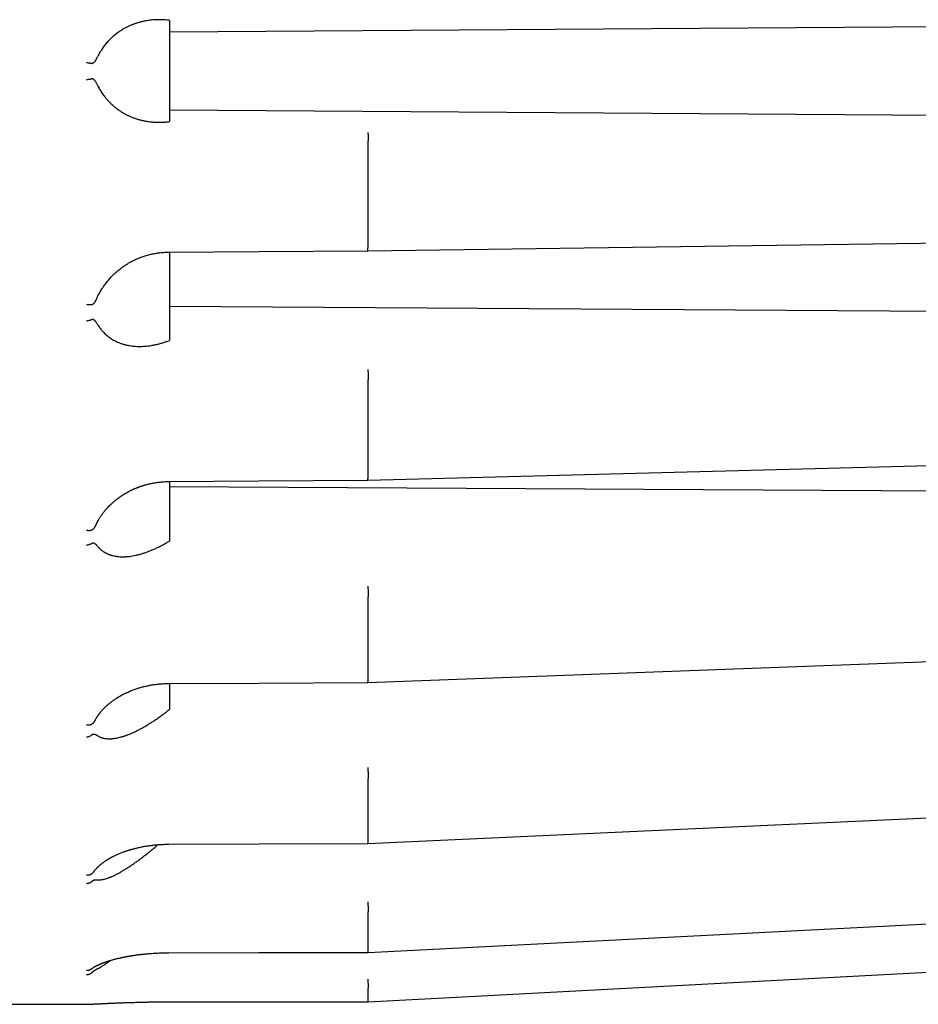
# Model space of a CAD drawing. Header units: millimetres. Extents: x 8 to 428, y 12 to 219.
# Tile 54 of 57: x 383 to 406, y 169 to 194. Entities that reach past the tile are written whole.
import ezdxf

# ---------------------------------------------------------------- set-up
doc = ezdxf.new("R2010")
doc.units = ezdxf.units.MM

msp = doc.modelspace()

# ---------------------------------------------------------------- linework, layer by layer
at = {"color": 7, "linetype": 'Continuous', "lineweight": 30}
for p, q in [((386.823, 194.249), (386.809, 194.251)), ((422.023, 194.201), (386.823, 193.954)), ((386.823, 191.994), (422.023, 191.748)), ((386.809, 191.698), (386.823, 191.7)), ((391.823, 188.609), (391.823, 191.214)), ((386.823, 187.052), (422.023, 186.818)), ((386.809, 186.183), (386.823, 186.188)), ((391.823, 182.781), (391.823, 185.209)), ((386.809, 182.637), (386.809, 182.637)), ((386.823, 182.513), (422.023, 182.307)), ((386.809, 181.131), (386.823, 181.139)), ((391.823, 177.648), (391.823, 179.733)), ((386.809, 176.886), (386.823, 176.897)), ((391.823, 173.56), (391.823, 175.16)), ((391.823, 170.794), (391.823, 171.8)), ((391.823, 169.54), (424.01, 171.233)), ((386.808, 170.772), (386.808, 170.772)), ((391.823, 169.54), (391.823, 169.883)), ((379.823, 169.474), (384.74, 169.474)), ((386.807, 169.538), (391.823, 169.54))]:
    msp.add_line(p, q, dxfattribs=at)
at = {"color": 7, "linetype": 'Continuous', "lineweight": 30, "flags": 128}
for points in [[(391.82, 188.447), (407.56, 188.663), (424.003, 188.889)], [(386.809, 188.413), (389.078, 188.428), (391.82, 188.447)], [(391.82, 182.668), (407.562, 183.084), (424.005, 183.518)], [(386.809, 182.637), (389.078, 182.651), (391.82, 182.668)], [(391.821, 177.579), (407.564, 178.165), (424.007, 178.778)], [(386.808, 177.552), (389.078, 177.564), (391.821, 177.579)], [(391.821, 173.525), (407.565, 174.243), (424.009, 174.993)], [(386.808, 173.505), (389.077, 173.514), (391.821, 173.525)], [(391.822, 170.783), (407.566, 171.583), (424.01, 172.419)], [(386.808, 170.772), (389.077, 170.777), (391.823, 170.783)], [(384.74, 169.474), (384.756, 169.475), (384.762, 169.476)], [(386.807, 169.538), (386.807, 169.537), (386.807, 169.537)], [(386.807, 169.538), (386.807, 169.537), (386.807, 169.537)]]:
    msp.add_lwpolyline(points, dxfattribs=at)
at = {"color": 7, "linetype": 'Continuous', "lineweight": 30}
for points, knots in [([(386.809, 194.251), (386.782, 194.254), (386.729, 194.26), (386.648, 194.265), (386.568, 194.267), (386.489, 194.265), (386.409, 194.26), (386.329, 194.252), (386.248, 194.24), (386.167, 194.225), (386.086, 194.205), (386.023, 194.187), (385.979, 194.173), (385.953, 194.164), (385.926, 194.154), (385.9, 194.144), (385.874, 194.134), (385.848, 194.123), (385.808, 194.105), (385.754, 194.08), (385.687, 194.044), (385.622, 194.006), (385.562, 193.966), (385.505, 193.926), (385.466, 193.895), (385.44, 193.874), (385.426, 193.863), (385.413, 193.851), (385.4, 193.84), (385.387, 193.828), (385.364, 193.807), (385.333, 193.777), (385.293, 193.736), (385.254, 193.694), (385.217, 193.65), (385.182, 193.605), (385.146, 193.557), (385.111, 193.506), (385.076, 193.45), (385.043, 193.393), (385.023, 193.353), (385.013, 193.333)], [0, 0, 0, 0, 0.039965, 0.079839, 0.119654, 0.159444, 0.199243, 0.239086, 0.279683, 0.321257, 0.362469, 0.403365, 0.417074, 0.430754, 0.444408, 0.458037, 0.471644, 0.48523, 0.498797, 0.535312, 0.571257, 0.606672, 0.641604, 0.671982, 0.702056, 0.709887, 0.7177, 0.725495, 0.733274, 0.741037, 0.748785, 0.773942, 0.798781, 0.823327, 0.847607, 0.871648, 0.894969, 0.921756, 0.94816, 0.974225, 1, 1, 1, 1]), ([(384.74, 193.19), (384.748, 193.188), (384.765, 193.186), (384.79, 193.181), (384.809, 193.178), (384.824, 193.175), (384.834, 193.174), (384.844, 193.172), (384.855, 193.17), (384.868, 193.168), (384.877, 193.166), (384.881, 193.166)], [0, 0, 0, 0, 0.160573, 0.321105, 0.481595, 0.556323, 0.628212, 0.697264, 0.763481, 0.887385, 1, 1, 1, 1]), ([(385.013, 193.333), (385.008, 193.324), (384.999, 193.306), (384.986, 193.282), (384.976, 193.263), (384.968, 193.251), (384.964, 193.243), (384.959, 193.236), (384.955, 193.229), (384.951, 193.223), (384.944, 193.213), (384.935, 193.201), (384.923, 193.187), (384.912, 193.178), (384.903, 193.171), (384.896, 193.168), (384.888, 193.165), (384.884, 193.166), (384.881, 193.166)], [0, 0, 0, 0, 0.131925, 0.252999, 0.36328, 0.403669, 0.442411, 0.479512, 0.51498, 0.548826, 0.58106, 0.674241, 0.756785, 0.829363, 0.877857, 0.921894, 0.962266, 1, 1, 1, 1]), ([(384.74, 192.759), (384.751, 192.761), (384.772, 192.764), (384.8, 192.768), (384.824, 192.772), (384.843, 192.776), (384.858, 192.779), (384.868, 192.781), (384.876, 192.782), (384.88, 192.783), (384.881, 192.783)], [0, 0, 0, 0, 0.210644, 0.396845, 0.558586, 0.695852, 0.808634, 0.896921, 0.960709, 1, 1, 1, 1]), ([(384.881, 192.783), (384.884, 192.783), (384.888, 192.783), (384.895, 192.781), (384.903, 192.778), (384.91, 192.773), (384.917, 192.767), (384.924, 192.761), (384.93, 192.753), (384.937, 192.744), (384.946, 192.732), (384.957, 192.716), (384.97, 192.695), (384.984, 192.671), (384.998, 192.644), (385.008, 192.625), (385.013, 192.615)], [0, 0, 0, 0, 0.036931, 0.076253, 0.118922, 0.165689, 0.206446, 0.250416, 0.297777, 0.34867, 0.403209, 0.499354, 0.606956, 0.726189, 0.857175, 1, 1, 1, 1]), ([(385.013, 192.615), (385.022, 192.599), (385.039, 192.565), (385.066, 192.516), (385.095, 192.469), (385.125, 192.422), (385.158, 192.376), (385.195, 192.326), (385.239, 192.272), (385.277, 192.23), (385.303, 192.202), (385.317, 192.188), (385.331, 192.174), (385.345, 192.16), (385.359, 192.146), (385.388, 192.12), (385.431, 192.082), (385.489, 192.035), (385.55, 191.99), (385.601, 191.956), (385.642, 191.932), (385.671, 191.914), (385.7, 191.898), (385.73, 191.882), (385.761, 191.866), (385.791, 191.851), (385.837, 191.831), (385.897, 191.805), (385.974, 191.777), (386.051, 191.753), (386.129, 191.733), (386.209, 191.715), (386.289, 191.702), (386.372, 191.692), (386.457, 191.685), (386.544, 191.682), (386.632, 191.683), (386.721, 191.688), (386.779, 191.695), (386.809, 191.698)], [0, 0, 0, 0, 0.021827, 0.04386, 0.066127, 0.088659, 0.11148, 0.135066, 0.166902, 0.19919, 0.20773, 0.216306, 0.224919, 0.23357, 0.242261, 0.250992, 0.284746, 0.318833, 0.353305, 0.38821, 0.404037, 0.419965, 0.435998, 0.452141, 0.468397, 0.484771, 0.501265, 0.540543, 0.580015, 0.619727, 0.659725, 0.700052, 0.74075, 0.780876, 0.824657, 0.868414, 0.912194, 0.956041, 1, 1, 1, 1]), ([(391.819, 191.428), (391.819, 191.426), (391.82, 191.421), (391.821, 191.406), (391.822, 191.385), (391.823, 191.356), (391.824, 191.323), (391.824, 191.287), (391.823, 191.251), (391.823, 191.226), (391.823, 191.214)], [0, 0, 0, 0, 0.11712, 0.240744, 0.369119, 0.500008, 0.630896, 0.759267, 0.882887, 1, 1, 1, 1]), ([(391.82, 188.448), (391.82, 188.449), (391.82, 188.451), (391.821, 188.463), (391.821, 188.483), (391.821, 188.509), (391.822, 188.54), (391.822, 188.574), (391.823, 188.598), (391.823, 188.609)], [0, 0, 0, 0, 0.106126, 0.257256, 0.411349, 0.565442, 0.716576, 0.862117, 1, 1, 1, 1]), ([(384.992, 187.242), (384.995, 187.25), (385.008, 187.279), (385.031, 187.326), (385.062, 187.384), (385.094, 187.439), (385.127, 187.494), (385.164, 187.548), (385.202, 187.602), (385.24, 187.652), (385.278, 187.698), (385.315, 187.741), (385.351, 187.78), (385.386, 187.816), (385.419, 187.849), (385.451, 187.879), (385.482, 187.907), (385.511, 187.932), (385.539, 187.956), (385.573, 187.984), (385.614, 188.015), (385.661, 188.05), (385.703, 188.078), (385.741, 188.102), (385.773, 188.122), (385.804, 188.141), (385.834, 188.158), (385.862, 188.173), (385.89, 188.187), (385.918, 188.202), (385.951, 188.217), (385.988, 188.234), (386.027, 188.252), (386.069, 188.269), (386.114, 188.286), (386.162, 188.303), (386.214, 188.32), (386.27, 188.337), (386.33, 188.353), (386.388, 188.367), (386.445, 188.378), (386.5, 188.388), (386.557, 188.396), (386.616, 188.403), (386.678, 188.408), (386.743, 188.412), (386.786, 188.413), (386.809, 188.413)], [0, 0, 0, 0, 0.011553, 0.04158, 0.070694, 0.098867, 0.126078, 0.156583, 0.185735, 0.213521, 0.239962, 0.265089, 0.288924, 0.310608, 0.331134, 0.350531, 0.368781, 0.385863, 0.40181, 0.417182, 0.444249, 0.469845, 0.493986, 0.511453, 0.528088, 0.543896, 0.558881, 0.573083, 0.585198, 0.599128, 0.614874, 0.632441, 0.651835, 0.67106, 0.691813, 0.714106, 0.737946, 0.763232, 0.789941, 0.818083, 0.841215, 0.865261, 0.890237, 0.916169, 0.943083, 0.971014, 1, 1, 1, 1]), ([(386.823, 188.413), (386.823, 188.399), (386.823, 188.292), (386.823, 188.093), (386.823, 187.815), (386.823, 187.538), (386.823, 187.264), (386.823, 186.992), (386.823, 186.723), (386.823, 186.455), (386.823, 186.277), (386.823, 186.188)], [0, 0, 0, 0, 0.018418, 0.142221, 0.266024, 0.389827, 0.513631, 0.635223, 0.756815, 0.878408, 1, 1, 1, 1]), ([(384.991, 187.243), (384.989, 187.239), (384.983, 187.226), (384.976, 187.211), (384.968, 187.197), (384.964, 187.189), (384.959, 187.18), (384.955, 187.173), (384.951, 187.165), (384.944, 187.154), (384.935, 187.14), (384.923, 187.124), (384.912, 187.112), (384.903, 187.103), (384.896, 187.098), (384.888, 187.094), (384.884, 187.093), (384.881, 187.092)], [0, 0, 0, 0, 0.064336, 0.202469, 0.253059, 0.301585, 0.348056, 0.392483, 0.434877, 0.475252, 0.591966, 0.695358, 0.786266, 0.847009, 0.902168, 0.952736, 1, 1, 1, 1]), ([(384.74, 187.101), (384.748, 187.099), (384.765, 187.097), (384.79, 187.094), (384.809, 187.092), (384.824, 187.091), (384.834, 187.091), (384.844, 187.091), (384.855, 187.091), (384.868, 187.091), (384.877, 187.092), (384.881, 187.092)], [0, 0, 0, 0, 0.160573, 0.321105, 0.481595, 0.556323, 0.628212, 0.697264, 0.763481, 0.887385, 1, 1, 1, 1]), ([(384.74, 186.684), (384.751, 186.686), (384.772, 186.689), (384.8, 186.696), (384.824, 186.702), (384.843, 186.708), (384.858, 186.713), (384.868, 186.717), (384.876, 186.72), (384.88, 186.722), (384.881, 186.723)], [0, 0, 0, 0, 0.210644, 0.396845, 0.558586, 0.695852, 0.808634, 0.896921, 0.960709, 1, 1, 1, 1]), ([(384.881, 186.723), (384.884, 186.723), (384.888, 186.725), (384.895, 186.725), (384.903, 186.723), (384.91, 186.72), (384.917, 186.717), (384.924, 186.712), (384.93, 186.707), (384.937, 186.7), (384.946, 186.691), (384.957, 186.678), (384.97, 186.661), (384.984, 186.642), (384.998, 186.62), (385.008, 186.604), (385.013, 186.595)], [0, 0, 0, 0, 0.036931, 0.076253, 0.118922, 0.165689, 0.206446, 0.250416, 0.297777, 0.34867, 0.403209, 0.499354, 0.606956, 0.726189, 0.857175, 1, 1, 1, 1]), ([(385.013, 186.595), (385.022, 186.581), (385.039, 186.554), (385.066, 186.514), (385.095, 186.476), (385.125, 186.439), (385.158, 186.403), (385.195, 186.364), (385.239, 186.324), (385.277, 186.293), (385.303, 186.274), (385.317, 186.264), (385.331, 186.254), (385.345, 186.244), (385.359, 186.235), (385.388, 186.217), (385.431, 186.192), (385.489, 186.162), (385.55, 186.135), (385.601, 186.116), (385.642, 186.103), (385.671, 186.094), (385.7, 186.086), (385.73, 186.078), (385.761, 186.072), (385.791, 186.065), (385.837, 186.057), (385.897, 186.049), (385.974, 186.042), (386.051, 186.039), (386.129, 186.04), (386.209, 186.044), (386.289, 186.052), (386.372, 186.064), (386.457, 186.079), (386.544, 186.099), (386.632, 186.123), (386.721, 186.151), (386.779, 186.172), (386.809, 186.183)], [0, 0, 0, 0, 0.021827, 0.04386, 0.066127, 0.088659, 0.11148, 0.135066, 0.166902, 0.19919, 0.20773, 0.216306, 0.224919, 0.23357, 0.242261, 0.250992, 0.284746, 0.318833, 0.353305, 0.38821, 0.404037, 0.419965, 0.435998, 0.452141, 0.468397, 0.484771, 0.501265, 0.540543, 0.580015, 0.619727, 0.659725, 0.700052, 0.74075, 0.780876, 0.824657, 0.868414, 0.912194, 0.956041, 1, 1, 1, 1]), ([(391.819, 185.46), (391.819, 185.455), (391.82, 185.445), (391.821, 185.421), (391.822, 185.392), (391.823, 185.358), (391.824, 185.32), (391.824, 185.282), (391.823, 185.244), (391.823, 185.221), (391.823, 185.209)], [0, 0, 0, 0, 0.1171196, 0.2407437, 0.3691188, 0.5000077, 0.6308956, 0.7592675, 0.8828866, 1, 1, 1, 1]), ([(391.82, 182.669), (391.82, 182.669), (391.821, 182.67), (391.821, 182.68), (391.821, 182.698), (391.822, 182.722), (391.822, 182.75), (391.823, 182.771), (391.823, 182.781)], [0, 0, 0, 0, 0.151595, 0.327608, 0.503623, 0.676257, 0.842502, 1, 1, 1, 1]), ([(384.98, 181.561), (384.982, 181.565), (384.986, 181.572), (384.991, 181.582), (384.995, 181.59), (384.998, 181.595), (384.999, 181.599), (385.001, 181.602), (385.003, 181.605), (385.005, 181.61), (385.008, 181.615), (385.013, 181.624), (385.02, 181.637), (385.029, 181.654), (385.042, 181.676), (385.058, 181.702), (385.075, 181.73), (385.092, 181.756), (385.107, 181.778), (385.122, 181.799), (385.137, 181.821), (385.155, 181.845), (385.175, 181.871), (385.193, 181.894), (385.21, 181.914), (385.225, 181.931), (385.24, 181.949), (385.254, 181.965), (385.267, 181.979), (385.279, 181.992), (385.289, 182.002), (385.297, 182.011), (385.303, 182.017), (385.308, 182.022), (385.312, 182.026), (385.317, 182.031), (385.323, 182.037), (385.33, 182.044), (385.339, 182.053), (385.35, 182.064), (385.366, 182.079), (385.386, 182.097), (385.409, 182.117), (385.434, 182.139), (385.461, 182.162), (385.491, 182.186), (385.529, 182.215), (385.574, 182.248), (385.627, 182.285), (385.68, 182.318), (385.731, 182.349), (385.785, 182.379), (385.842, 182.408), (385.889, 182.431), (385.922, 182.446), (385.941, 182.454), (385.958, 182.462), (385.972, 182.467), (385.983, 182.472), (385.992, 182.476), (385.999, 182.478), (386.006, 182.481), (386.014, 182.485), (386.024, 182.489), (386.037, 182.493), (386.052, 182.499), (386.071, 182.506), (386.092, 182.514), (386.117, 182.522), (386.145, 182.531), (386.175, 182.541), (386.208, 182.551), (386.244, 182.561), (386.283, 182.571), (386.325, 182.581), (386.37, 182.591), (386.418, 182.6), (386.468, 182.609), (386.519, 182.616), (386.572, 182.623), (386.627, 182.628), (386.685, 182.633), (386.746, 182.636), (386.787, 182.636), (386.809, 182.637)], [0, 0, 0, 0, 0.006682, 0.012344, 0.016574, 0.019327, 0.020772, 0.022226, 0.024204, 0.026705, 0.029729, 0.033278, 0.041145, 0.050778, 0.061061, 0.078446, 0.094572, 0.109432, 0.121628, 0.133451, 0.146373, 0.160451, 0.175678, 0.19205, 0.202233, 0.212809, 0.223776, 0.234228, 0.243427, 0.251246, 0.25786, 0.26327, 0.267477, 0.27053, 0.272808, 0.275892, 0.27991, 0.284777, 0.290099, 0.295823, 0.307045, 0.319554, 0.333357, 0.348478, 0.364924, 0.382411, 0.399713, 0.4297, 0.458554, 0.486243, 0.512797, 0.53871, 0.567765, 0.597465, 0.606936, 0.616305, 0.624421, 0.631067, 0.63624, 0.640161, 0.643022, 0.646382, 0.650311, 0.654847, 0.66057, 0.667678, 0.676171, 0.686054, 0.69733, 0.710002, 0.724078, 0.738911, 0.754993, 0.772316, 0.790876, 0.810676, 0.831721, 0.85402, 0.875574, 0.898208, 0.921941, 0.946797, 0.972805, 1, 1, 1, 1]), ([(386.823, 182.637), (386.823, 182.621), (386.823, 182.521), (386.823, 182.339), (386.823, 182.093), (386.823, 181.851), (386.823, 181.612), (386.823, 181.374), (386.823, 181.218), (386.823, 181.139)], [0, 0, 0, 0, 0.031293, 0.19469, 0.358086, 0.518564, 0.679043, 0.839521, 1, 1, 1, 1]), ([(384.98, 181.561), (384.978, 181.556), (384.974, 181.548), (384.968, 181.537), (384.964, 181.528), (384.959, 181.52), (384.955, 181.512), (384.951, 181.504), (384.944, 181.492), (384.935, 181.477), (384.923, 181.459), (384.912, 181.446), (384.903, 181.436), (384.896, 181.429), (384.888, 181.423), (384.884, 181.421), (384.881, 181.42)], [0, 0, 0, 0, 0.087657, 0.14553, 0.201042, 0.254203, 0.305025, 0.353522, 0.399709, 0.533226, 0.651502, 0.755497, 0.824984, 0.888084, 0.945932, 1, 1, 1, 1]), ([(384.74, 181.411), (384.746, 181.411), (384.758, 181.409), (384.777, 181.408), (384.795, 181.407), (384.814, 181.407), (384.832, 181.409), (384.849, 181.411), (384.866, 181.415), (384.876, 181.418), (384.881, 181.42)], [0, 0, 0, 0, 0.115351, 0.234337, 0.356614, 0.481757, 0.609264, 0.738563, 0.869029, 1, 1, 1, 1]), ([(384.74, 181.038), (384.753, 181.04), (384.779, 181.045), (384.817, 181.056), (384.852, 181.07), (384.872, 181.082), (384.881, 181.088)], [0, 0, 0, 0, 0.247633, 0.500007, 0.752377, 1, 1, 1, 1]), ([(384.881, 181.088), (384.884, 181.09), (384.888, 181.092), (384.895, 181.094), (384.903, 181.095), (384.91, 181.094), (384.917, 181.092), (384.924, 181.09), (384.93, 181.087), (384.937, 181.083), (384.946, 181.077), (384.957, 181.069), (384.97, 181.057), (384.984, 181.044), (384.998, 181.028), (385.008, 181.016), (385.013, 181.01)], [0, 0, 0, 0, 0.036931, 0.0762525, 0.1189217, 0.1656889, 0.206446, 0.2504159, 0.2977767, 0.34867, 0.4032094, 0.4993543, 0.6069565, 0.7261894, 0.8571749, 1, 1, 1, 1]), ([(385.013, 181.01), (385.022, 181), (385.039, 180.98), (385.066, 180.952), (385.095, 180.925), (385.125, 180.901), (385.158, 180.877), (385.195, 180.853), (385.239, 180.83), (385.277, 180.813), (385.303, 180.802), (385.317, 180.797), (385.331, 180.792), (385.345, 180.787), (385.359, 180.783), (385.388, 180.775), (385.431, 180.764), (385.489, 180.754), (385.55, 180.746), (385.601, 180.743), (385.642, 180.743), (385.671, 180.743), (385.7, 180.744), (385.73, 180.745), (385.761, 180.747), (385.791, 180.75), (385.837, 180.755), (385.897, 180.764), (385.974, 180.779), (386.051, 180.798), (386.129, 180.82), (386.209, 180.845), (386.289, 180.874), (386.372, 180.907), (386.457, 180.944), (386.544, 180.985), (386.632, 181.03), (386.721, 181.079), (386.779, 181.113), (386.809, 181.131)], [0, 0, 0, 0, 0.021827, 0.04386, 0.066127, 0.088659, 0.11148, 0.135066, 0.166902, 0.19919, 0.20773, 0.216306, 0.224919, 0.23357, 0.242261, 0.250992, 0.284746, 0.318833, 0.353305, 0.38821, 0.404037, 0.419965, 0.435998, 0.452141, 0.468397, 0.484771, 0.501265, 0.540543, 0.580015, 0.619727, 0.659725, 0.700052, 0.74075, 0.780876, 0.824657, 0.868414, 0.912194, 0.956041, 1, 1, 1, 1]), ([(391.819, 180.005), (391.819, 179.997), (391.82, 179.981), (391.821, 179.951), (391.822, 179.916), (391.823, 179.878), (391.824, 179.838), (391.824, 179.8), (391.823, 179.764), (391.823, 179.743), (391.823, 179.733)], [0, 0, 0, 0, 0.11712, 0.240744, 0.369119, 0.500008, 0.630896, 0.759267, 0.882887, 1, 1, 1, 1]), ([(384.955, 176.632), (384.958, 176.638), (384.966, 176.652), (384.977, 176.671), (384.989, 176.689), (384.999, 176.704), (385.009, 176.72), (385.019, 176.734), (385.028, 176.748), (385.036, 176.76), (385.043, 176.769), (385.049, 176.777), (385.056, 176.787), (385.064, 176.797), (385.073, 176.808), (385.081, 176.818), (385.09, 176.829), (385.103, 176.845), (385.121, 176.866), (385.143, 176.891), (385.163, 176.912), (385.179, 176.929), (385.192, 176.942), (385.204, 176.953), (385.213, 176.963), (385.222, 176.971), (385.231, 176.98), (385.241, 176.989), (385.253, 177), (385.267, 177.012), (385.283, 177.026), (385.301, 177.042), (385.325, 177.062), (385.356, 177.086), (385.393, 177.114), (385.427, 177.138), (385.457, 177.158), (385.481, 177.174), (385.504, 177.189), (385.523, 177.201), (385.539, 177.211), (385.552, 177.219), (385.563, 177.226), (385.573, 177.231), (385.581, 177.236), (385.587, 177.239), (385.593, 177.243), (385.6, 177.247), (385.61, 177.252), (385.623, 177.259), (385.638, 177.267), (385.656, 177.277), (385.677, 177.288), (385.701, 177.3), (385.736, 177.317), (385.781, 177.337), (385.835, 177.361), (385.888, 177.382), (385.94, 177.401), (385.986, 177.417), (386.028, 177.431), (386.065, 177.443), (386.104, 177.454), (386.143, 177.465), (386.182, 177.475), (386.22, 177.484), (386.261, 177.493), (386.304, 177.502), (386.35, 177.511), (386.399, 177.519), (386.45, 177.527), (386.504, 177.534), (386.56, 177.54), (386.619, 177.545), (386.68, 177.549), (386.743, 177.552), (386.786, 177.552), (386.808, 177.552)], [0, 0, 0, 0, 0.011693, 0.027835, 0.038336, 0.048703, 0.058935, 0.06903, 0.078542, 0.086726, 0.092564, 0.09783, 0.104186, 0.11183, 0.118741, 0.126356, 0.134037, 0.141658, 0.159556, 0.177104, 0.194277, 0.205189, 0.214726, 0.222891, 0.229685, 0.235483, 0.241524, 0.248049, 0.256328, 0.265805, 0.276482, 0.288358, 0.301007, 0.322715, 0.345222, 0.368582, 0.382751, 0.396893, 0.409831, 0.421448, 0.429048, 0.435948, 0.442147, 0.447456, 0.451482, 0.45422, 0.457177, 0.461031, 0.465779, 0.472598, 0.48068, 0.490027, 0.500636, 0.512506, 0.525476, 0.552865, 0.579063, 0.604081, 0.62793, 0.650616, 0.667835, 0.684324, 0.701334, 0.719914, 0.735621, 0.75228, 0.769851, 0.788335, 0.808098, 0.828818, 0.850506, 0.873174, 0.896842, 0.921081, 0.946332, 0.972626, 1, 1, 1, 1]), ([(386.823, 177.552), (386.823, 177.524), (386.823, 177.431), (386.823, 177.275), (386.823, 177.084), (386.823, 176.959), (386.823, 176.897)], [0, 0, 0, 0, 0.125629, 0.417086, 0.708543, 1, 1, 1, 1]), ([(391.821, 177.58), (391.821, 177.58), (391.821, 177.579), (391.821, 177.587), (391.822, 177.602), (391.822, 177.622), (391.823, 177.64), (391.823, 177.648)], [0, 0, 0, 0, 0.120675, 0.3508593, 0.5766226, 0.7940307, 1, 1, 1, 1]), ([(385.013, 176.24), (385.022, 176.234), (385.039, 176.223), (385.066, 176.209), (385.095, 176.196), (385.125, 176.185), (385.158, 176.176), (385.195, 176.169), (385.239, 176.163), (385.277, 176.161), (385.303, 176.16), (385.317, 176.16), (385.331, 176.161), (385.345, 176.161), (385.359, 176.162), (385.388, 176.164), (385.431, 176.168), (385.489, 176.178), (385.55, 176.191), (385.601, 176.204), (385.642, 176.216), (385.671, 176.225), (385.7, 176.235), (385.73, 176.245), (385.761, 176.256), (385.791, 176.268), (385.837, 176.286), (385.897, 176.312), (385.974, 176.347), (386.051, 176.386), (386.129, 176.428), (386.209, 176.473), (386.289, 176.52), (386.372, 176.572), (386.457, 176.628), (386.544, 176.688), (386.632, 176.751), (386.721, 176.817), (386.779, 176.863), (386.809, 176.886)], [0, 0, 0, 0, 0.021827, 0.04386, 0.066127, 0.088659, 0.11148, 0.135066, 0.166902, 0.19919, 0.20773, 0.216306, 0.224919, 0.23357, 0.242261, 0.250992, 0.284746, 0.318833, 0.353305, 0.38821, 0.404037, 0.419965, 0.435998, 0.452141, 0.468397, 0.484771, 0.501265, 0.540543, 0.580015, 0.619727, 0.659725, 0.700052, 0.74075, 0.780876, 0.824657, 0.868414, 0.912194, 0.956041, 1, 1, 1, 1]), ([(384.74, 176.51), (384.746, 176.51), (384.758, 176.509), (384.777, 176.508), (384.795, 176.509), (384.814, 176.511), (384.832, 176.515), (384.849, 176.52), (384.866, 176.526), (384.876, 176.532), (384.881, 176.535)], [0, 0, 0, 0, 0.115351, 0.234337, 0.356614, 0.481757, 0.609264, 0.738563, 0.869029, 1, 1, 1, 1]), ([(384.955, 176.632), (384.955, 176.632), (384.954, 176.629), (384.951, 176.624), (384.944, 176.613), (384.935, 176.597), (384.923, 176.579), (384.912, 176.565), (384.903, 176.554), (384.896, 176.546), (384.888, 176.539), (384.884, 176.536), (384.881, 176.535)], [0, 0, 0, 0, 0.000329, 0.070088, 0.136525, 0.32858, 0.498711, 0.6483, 0.748253, 0.839017, 0.922228, 1, 1, 1, 1]), ([(384.881, 176.264), (384.884, 176.266), (384.888, 176.269), (384.895, 176.273), (384.903, 176.276), (384.91, 176.277), (384.917, 176.278), (384.924, 176.278), (384.93, 176.278), (384.937, 176.277), (384.946, 176.275), (384.957, 176.271), (384.97, 176.266), (384.984, 176.258), (384.998, 176.25), (385.008, 176.243), (385.013, 176.24)], [0, 0, 0, 0, 0.036931, 0.076253, 0.118922, 0.165689, 0.206446, 0.250416, 0.297777, 0.34867, 0.403209, 0.499354, 0.606956, 0.726189, 0.857175, 1, 1, 1, 1]), ([(384.74, 176.206), (384.753, 176.208), (384.779, 176.211), (384.817, 176.224), (384.852, 176.241), (384.872, 176.257), (384.881, 176.264)], [0, 0, 0, 0, 0.247633, 0.500007, 0.752377, 1, 1, 1, 1]), ([(391.819, 175.433), (391.819, 175.423), (391.82, 175.403), (391.821, 175.368), (391.822, 175.33), (391.823, 175.291), (391.824, 175.252), (391.824, 175.216), (391.823, 175.185), (391.823, 175.168), (391.823, 175.16)], [0, 0, 0, 0, 0.11712, 0.240744, 0.369119, 0.500008, 0.630896, 0.759267, 0.882887, 1, 1, 1, 1]), ([(391.821, 173.526), (391.821, 173.526), (391.822, 173.524), (391.822, 173.53), (391.822, 173.541), (391.823, 173.554), (391.823, 173.56)], [0, 0, 0, 0, 0.061355, 0.3878044, 0.7021724, 1, 1, 1, 1]), ([(384.922, 172.816), (384.922, 172.816), (384.923, 172.817), (384.926, 172.821), (384.931, 172.828), (384.937, 172.836), (384.943, 172.843), (384.948, 172.85), (384.953, 172.856), (384.96, 172.863), (384.967, 172.872), (384.977, 172.883), (384.987, 172.895), (384.999, 172.907), (385.011, 172.919), (385.023, 172.932), (385.035, 172.943), (385.047, 172.954), (385.059, 172.965), (385.069, 172.974), (385.077, 172.981), (385.083, 172.986), (385.086, 172.989), (385.089, 172.991), (385.092, 172.994), (385.096, 172.997), (385.1, 173), (385.105, 173.004), (385.111, 173.009), (385.118, 173.014), (385.124, 173.02), (385.135, 173.028), (385.151, 173.04), (385.171, 173.055), (385.19, 173.068), (385.209, 173.081), (385.227, 173.093), (385.244, 173.104), (385.259, 173.114), (385.273, 173.123), (385.285, 173.13), (385.297, 173.137), (385.309, 173.144), (385.322, 173.152), (385.339, 173.161), (385.356, 173.17), (385.374, 173.18), (385.392, 173.19), (385.412, 173.2), (385.432, 173.21), (385.457, 173.222), (385.489, 173.237), (385.528, 173.255), (385.568, 173.272), (385.607, 173.288), (385.645, 173.302), (385.681, 173.316), (385.709, 173.326), (385.729, 173.332), (385.741, 173.337), (385.752, 173.34), (385.76, 173.343), (385.766, 173.345), (385.773, 173.347), (385.782, 173.35), (385.795, 173.354), (385.813, 173.36), (385.833, 173.366), (385.856, 173.373), (385.881, 173.38), (385.91, 173.388), (385.942, 173.396), (385.978, 173.405), (386.018, 173.415), (386.061, 173.425), (386.108, 173.435), (386.157, 173.444), (386.206, 173.453), (386.255, 173.461), (386.307, 173.469), (386.362, 173.477), (386.42, 173.484), (386.48, 173.49), (386.541, 173.495), (386.604, 173.499), (386.67, 173.502), (386.738, 173.505), (386.784, 173.505), (386.808, 173.505)], [0, 0, 0, 0, 0.000554, 0.004429, 0.011849, 0.020079, 0.027392, 0.033809, 0.039393, 0.045312, 0.055023, 0.065557, 0.076741, 0.088597, 0.101136, 0.112089, 0.123259, 0.134411, 0.144597, 0.153664, 0.161548, 0.164597, 0.167388, 0.16992, 0.172194, 0.174581, 0.177919, 0.181966, 0.186887, 0.192167, 0.197333, 0.202383, 0.218173, 0.232838, 0.246608, 0.259494, 0.271502, 0.282413, 0.292221, 0.300881, 0.308395, 0.315193, 0.322335, 0.330426, 0.340044, 0.351193, 0.361035, 0.371797, 0.382825, 0.393904, 0.405031, 0.425372, 0.445837, 0.466401, 0.486734, 0.505714, 0.523255, 0.539364, 0.546, 0.551952, 0.556816, 0.560593, 0.563332, 0.566074, 0.569243, 0.576161, 0.584513, 0.5943, 0.60414, 0.6155, 0.628384, 0.642794, 0.658735, 0.675888, 0.694532, 0.714678, 0.736339, 0.755891, 0.776452, 0.79802, 0.820603, 0.844213, 0.868867, 0.893088, 0.91828, 0.944472, 0.971699, 1, 1, 1, 1]), ([(385.013, 172.61), (385.022, 172.61), (385.039, 172.608), (385.066, 172.608), (385.095, 172.61), (385.125, 172.614), (385.158, 172.62), (385.195, 172.629), (385.239, 172.641), (385.277, 172.654), (385.303, 172.664), (385.317, 172.669), (385.331, 172.675), (385.345, 172.68), (385.359, 172.686), (385.388, 172.698), (385.431, 172.718), (385.489, 172.747), (385.55, 172.779), (385.601, 172.808), (385.642, 172.831), (385.671, 172.849), (385.7, 172.867), (385.73, 172.885), (385.761, 172.905), (385.791, 172.925), (385.837, 172.954), (385.897, 172.995), (385.974, 173.049), (386.051, 173.105), (386.129, 173.163), (386.209, 173.225), (386.289, 173.288), (386.372, 173.355), (386.454, 173.424), (386.51, 173.472), (386.536, 173.494)], [0, 0, 0, 0, 0.025252, 0.050743, 0.076506, 0.102574, 0.128977, 0.156265, 0.193097, 0.230454, 0.240334, 0.250255, 0.26022, 0.27023, 0.280284, 0.290386, 0.329437, 0.368874, 0.408756, 0.449141, 0.467452, 0.48588, 0.504429, 0.523106, 0.541913, 0.560856, 0.579939, 0.625382, 0.671049, 0.716994, 0.76327, 0.809927, 0.857013, 0.903436, 0.954089, 1, 1, 1, 1]), ([(384.922, 172.816), (384.918, 172.811), (384.912, 172.803), (384.903, 172.792), (384.896, 172.783), (384.888, 172.776), (384.884, 172.772), (384.881, 172.77)], [0, 0, 0, 0, 0.291759, 0.49304, 0.675818, 0.843384, 1, 1, 1, 1]), ([(384.74, 172.731), (384.748, 172.731), (384.765, 172.73), (384.79, 172.732), (384.809, 172.736), (384.824, 172.74), (384.834, 172.744), (384.844, 172.747), (384.855, 172.753), (384.868, 172.76), (384.877, 172.767), (384.881, 172.77)], [0, 0, 0, 0, 0.160573, 0.321105, 0.481595, 0.556323, 0.628212, 0.697264, 0.763481, 0.887385, 1, 1, 1, 1]), ([(384.74, 172.516), (384.751, 172.517), (384.772, 172.52), (384.8, 172.528), (384.824, 172.538), (384.843, 172.549), (384.858, 172.559), (384.868, 172.567), (384.876, 172.574), (384.88, 172.577), (384.881, 172.579)], [0, 0, 0, 0, 0.210644, 0.396845, 0.558586, 0.695852, 0.808634, 0.896921, 0.960709, 1, 1, 1, 1]), ([(384.881, 172.579), (384.884, 172.581), (384.888, 172.585), (384.895, 172.59), (384.903, 172.595), (384.91, 172.598), (384.917, 172.602), (384.924, 172.604), (384.93, 172.606), (384.937, 172.608), (384.946, 172.61), (384.957, 172.611), (384.97, 172.612), (384.984, 172.613), (384.998, 172.612), (385.008, 172.611), (385.013, 172.611)], [0, 0, 0, 0, 0.036931, 0.076253, 0.118922, 0.165689, 0.206446, 0.250416, 0.297777, 0.34867, 0.403209, 0.499354, 0.606956, 0.726189, 0.857175, 1, 1, 1, 1]), ([(391.819, 172.057), (391.819, 172.046), (391.82, 172.023), (391.821, 171.985), (391.822, 171.947), (391.823, 171.908), (391.824, 171.873), (391.824, 171.842), (391.823, 171.817), (391.823, 171.806), (391.823, 171.8)], [0, 0, 0, 0, 0.11712, 0.240744, 0.369119, 0.500008, 0.630896, 0.759267, 0.882887, 1, 1, 1, 1]), ([(384.869, 170.372), (384.87, 170.372), (384.872, 170.374), (384.875, 170.376), (384.877, 170.378), (384.88, 170.38), (384.883, 170.382), (384.889, 170.386), (384.895, 170.39), (384.901, 170.395), (384.908, 170.399), (384.916, 170.404), (384.924, 170.409), (384.933, 170.414), (384.942, 170.42), (384.952, 170.426), (384.965, 170.433), (384.98, 170.441), (384.995, 170.448), (385.01, 170.456), (385.024, 170.463), (385.037, 170.469), (385.049, 170.474), (385.061, 170.479), (385.072, 170.484), (385.083, 170.489), (385.096, 170.495), (385.11, 170.501), (385.124, 170.506), (385.138, 170.512), (385.15, 170.516), (385.161, 170.521), (385.171, 170.524), (385.181, 170.528), (385.191, 170.532), (385.201, 170.535), (385.212, 170.539), (385.223, 170.543), (385.235, 170.547), (385.253, 170.553), (385.277, 170.561), (385.308, 170.571), (385.342, 170.581), (385.38, 170.592), (385.419, 170.603), (385.459, 170.614), (385.5, 170.624), (385.544, 170.635), (385.585, 170.644), (385.62, 170.652), (385.65, 170.658), (385.678, 170.664), (385.703, 170.669), (385.726, 170.673), (385.746, 170.677), (385.763, 170.68), (385.779, 170.683), (385.793, 170.686), (385.805, 170.688), (385.816, 170.69), (385.823, 170.691), (385.83, 170.692), (385.837, 170.693), (385.845, 170.694), (385.856, 170.696), (385.871, 170.699), (385.889, 170.702), (385.91, 170.705), (385.935, 170.709), (385.962, 170.713), (385.994, 170.717), (386.028, 170.721), (386.066, 170.726), (386.108, 170.731), (386.152, 170.736), (386.198, 170.741), (386.247, 170.746), (386.299, 170.75), (386.354, 170.755), (386.412, 170.759), (386.472, 170.762), (386.535, 170.765), (386.599, 170.768), (386.666, 170.77), (386.736, 170.771), (386.783, 170.771), (386.808, 170.772)], [0, 0, 0, 0, 0.005307, 0.009637, 0.012926, 0.0153, 0.021189, 0.02808, 0.037137, 0.045578, 0.053576, 0.062844, 0.072552, 0.081675, 0.090491, 0.100187, 0.11386, 0.127777, 0.141475, 0.154331, 0.166167, 0.176628, 0.185805, 0.194244, 0.203378, 0.211221, 0.220026, 0.230201, 0.241743, 0.249696, 0.257985, 0.265499, 0.272067, 0.277692, 0.284391, 0.290734, 0.297403, 0.304399, 0.311686, 0.319208, 0.336123, 0.354133, 0.373253, 0.393521, 0.414928, 0.434946, 0.455834, 0.477567, 0.500116, 0.514641, 0.528481, 0.541337, 0.55321, 0.564103, 0.572434, 0.580085, 0.587059, 0.593355, 0.598961, 0.603489, 0.606599, 0.608983, 0.611961, 0.615635, 0.620007, 0.626685, 0.634527, 0.643581, 0.653954, 0.665652, 0.678679, 0.693039, 0.708738, 0.725783, 0.744186, 0.762557, 0.78203, 0.802607, 0.824294, 0.8471, 0.87104, 0.894671, 0.91935, 0.945108, 0.971977, 1, 1, 1, 1]), ([(385.013, 170.369), (385.022, 170.373), (385.039, 170.381), (385.066, 170.396), (385.095, 170.412), (385.125, 170.431), (385.158, 170.451), (385.195, 170.476), (385.239, 170.506), (385.277, 170.533), (385.303, 170.552), (385.317, 170.562), (385.33, 170.572), (385.339, 170.578), (385.343, 170.582)], [0, 0, 0, 0, 0.0938556, 0.1885978, 0.2843511, 0.3812362, 0.47937, 0.5807895, 0.7176846, 0.8565272, 0.8932477, 0.9301241, 0.9671607, 1, 1, 1, 1]), ([(391.822, 170.783), (391.822, 170.784), (391.822, 170.784), (391.823, 170.791), (391.823, 170.794)], [0, 0, 0, 0, 0.482982, 1, 1, 1, 1]), ([(384.74, 170.332), (384.748, 170.332), (384.765, 170.332), (384.79, 170.335), (384.809, 170.34), (384.824, 170.346), (384.834, 170.35), (384.844, 170.355), (384.855, 170.362), (384.864, 170.367), (384.869, 170.371), (384.869, 170.372)], [0, 0, 0, 0, 0.179506, 0.358967, 0.53838, 0.62192, 0.702285, 0.779479, 0.853503, 0.992018, 1, 1, 1, 1]), ([(384.881, 170.283), (384.884, 170.285), (384.888, 170.29), (384.895, 170.296), (384.903, 170.302), (384.91, 170.308), (384.917, 170.313), (384.924, 170.318), (384.93, 170.323), (384.937, 170.328), (384.946, 170.333), (384.957, 170.34), (384.97, 170.347), (384.984, 170.354), (384.998, 170.362), (385.008, 170.366), (385.013, 170.369)], [0, 0, 0, 0, 0.036931, 0.076253, 0.118922, 0.165689, 0.206446, 0.250416, 0.297777, 0.34867, 0.403209, 0.499354, 0.606956, 0.726189, 0.857175, 1, 1, 1, 1]), ([(384.74, 170.22), (384.751, 170.221), (384.772, 170.223), (384.8, 170.231), (384.824, 170.241), (384.843, 170.252), (384.858, 170.262), (384.868, 170.271), (384.876, 170.278), (384.88, 170.281), (384.881, 170.283)], [0, 0, 0, 0, 0.210644, 0.396845, 0.558586, 0.695852, 0.808634, 0.896921, 0.960709, 1, 1, 1, 1]), ([(391.819, 170.106), (391.819, 170.094), (391.82, 170.07), (391.821, 170.033), (391.822, 169.996), (391.823, 169.962), (391.824, 169.932), (391.824, 169.909), (391.823, 169.892), (391.823, 169.886), (391.823, 169.883)], [0, 0, 0, 0, 0.11712, 0.240744, 0.369119, 0.500008, 0.630896, 0.759267, 0.882887, 1, 1, 1, 1]), ([(384.747, 169.475), (384.749, 169.476), (384.755, 169.476), (384.766, 169.476), (384.777, 169.476), (384.788, 169.477), (384.798, 169.477), (384.806, 169.477), (384.812, 169.478), (384.818, 169.478), (384.823, 169.478), (384.827, 169.478), (384.831, 169.478), (384.834, 169.479), (384.837, 169.479), (384.841, 169.479), (384.845, 169.479), (384.849, 169.479), (384.854, 169.479), (384.862, 169.48), (384.872, 169.48), (384.887, 169.481), (384.902, 169.481), (384.92, 169.482), (384.939, 169.483), (384.96, 169.484), (384.982, 169.485), (385.005, 169.486), (385.032, 169.487), (385.061, 169.489), (385.093, 169.49), (385.124, 169.492), (385.153, 169.493), (385.182, 169.495), (385.209, 169.496), (385.233, 169.497), (385.256, 169.498), (385.277, 169.499), (385.298, 169.5), (385.32, 169.501), (385.344, 169.502), (385.373, 169.503), (385.408, 169.505), (385.451, 169.507), (385.497, 169.509), (385.546, 169.511), (385.594, 169.512), (385.641, 169.514), (385.687, 169.516), (385.738, 169.518), (385.792, 169.52), (385.849, 169.522), (385.909, 169.523), (385.972, 169.525), (386.039, 169.527), (386.109, 169.529), (386.184, 169.53), (386.255, 169.532), (386.323, 169.533), (386.386, 169.534), (386.451, 169.535), (386.518, 169.536), (386.587, 169.536), (386.659, 169.537), (386.732, 169.537), (386.782, 169.537), (386.807, 169.537)], [0, 0, 0, 0, 0.007974, 0.021164, 0.033156, 0.043942, 0.053515, 0.060564, 0.066764, 0.072116, 0.076618, 0.080267, 0.083065, 0.08587, 0.088393, 0.091362, 0.09478, 0.098645, 0.102958, 0.107719, 0.117612, 0.129012, 0.141919, 0.154714, 0.168706, 0.18389, 0.199882, 0.215408, 0.230367, 0.251108, 0.270644, 0.288989, 0.306158, 0.322162, 0.337009, 0.350704, 0.362248, 0.372949, 0.383852, 0.395198, 0.406985, 0.419211, 0.438722, 0.459228, 0.480705, 0.503121, 0.526468, 0.545539, 0.565787, 0.587323, 0.610151, 0.634279, 0.658337, 0.683581, 0.710029, 0.737701, 0.766581, 0.796515, 0.819659, 0.843413, 0.867794, 0.892824, 0.918528, 0.944936, 0.97208, 1, 1, 1, 1])]:
    msp.add_open_spline(points, degree=3, knots=knots, dxfattribs=at)
for points in [[(386.823, 194.249), (386.823, 194.164), (386.823, 193.994), (386.823, 193.739), (386.823, 193.484), (386.823, 193.229), (386.823, 193.059), (386.823, 192.974)], [(386.823, 192.974), (386.823, 192.889), (386.823, 192.719), (386.823, 192.464), (386.823, 192.209), (386.823, 191.954), (386.823, 191.785), (386.823, 191.7)]]:
    msp.add_open_spline(points, degree=3, dxfattribs=at)

doc.saveas('drawing.dxf')
